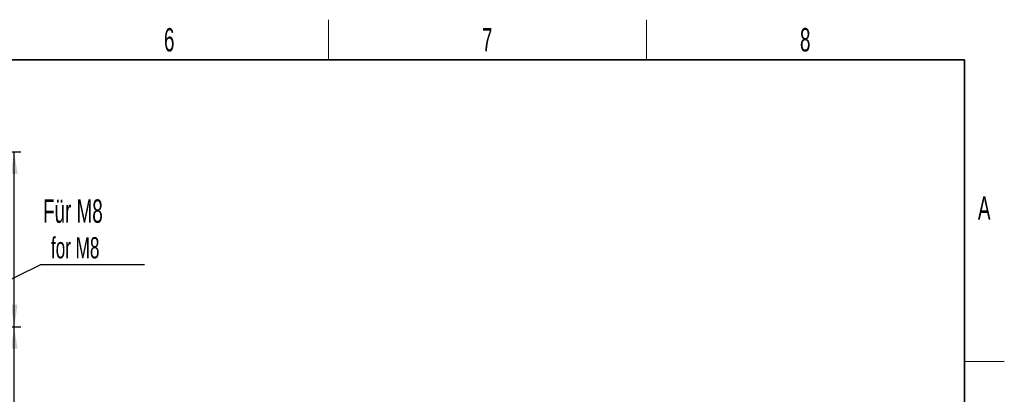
# Paper-space layout 'Blatt2' of a CAD drawing. Header units: millimetres. Extents: x 5 to 418, y 2 to 292.
# Tile 27 of 27: x 266 to 414, y 232 to 288. Entities that reach past the tile are written whole.
import ezdxf

# ---------------------------------------------------------------- set-up
doc = ezdxf.new("R2010")
doc.units = ezdxf.units.MM
doc.layers.add('SLD-0', color=7, linetype='Continuous')
doc.styles.add('SLDTEXTSTYLE0', font='TXT', dxfattribs={"width": 0.605})
doc.dimstyles.new('SLDDIMSTYLE0', dxfattribs={"dimtxt": 3.5, "dimasz": 3.302, "dimexe": 0, "dimexo": 0.0625, "dimgap": 0.875, "dimtad": 1, "dimlfac": 4, "dimrnd": 1e-09, "dimzin": 12, "dimdsep": 46, "dimtxsty": 'SLDTEXTSTYLE0', "dimsah": 1, "dimcen": 0.09, "dimadec": 0, "dimazin": 3, "dimtfac": 1, "dimtofl": 0, "dimtmove": 0, "dimatfit": 3, "dimfxl": 1, "dimfrac": 2, "dimtolj": 1, "dimtzin": 12, "dimarcsym": 0})
doc.dimstyles.new('SLDDIMSTYLE2', dxfattribs={"dimtxt": 0.18, "dimasz": 3.302, "dimexe": 0, "dimexo": 0.0625, "dimgap": 0, "dimtad": 0, "dimtih": 1, "dimtoh": 1, "dimdec": 0, "dimrnd": 1e-09, "dimzin": 0, "dimdsep": 46, "dimtxsty": 'Standard', "dimsah": 1, "dimcen": 0.09, "dimadec": 0, "dimazin": 0, "dimtfac": 3.302, "dimtdec": 0, "dimtofl": 0, "dimtmove": 0, "dimatfit": 3, "dimfxl": 1, "dimfrac": 2, "dimtolj": 1, "dimtzin": 0, "dimarcsym": 0})

# ---------------------------------------------------------------- blocks, each defined once
blk = doc.blocks.new('_D_17')
at = {"layer": 'SLD-0', "color": 7}
for p, q in [((252.92, 242.43), (266.33, 242.43)), ((265.33, 92.43), (265.33, 242.43)), ((252.92, 92.43), (266.33, 92.43))]:
    blk.add_line(p, q, dxfattribs=at)
for points in [[(265.33, 242.43), (264.83, 239.13), (265.84, 239.13)], [(265.33, 92.43), (265.84, 95.74), (264.83, 95.74)]]:
    blk.add_solid(points, dxfattribs=at)
at = {"layer": 'SLD-0', "color": 7, "insert": (260.82, 163.42), "char_height": 3.5, "attachment_point": 1, "rotation": 90, "style": 'SLDTEXTSTYLE0'}
blk.add_mtext('600', dxfattribs=at)
blk = doc.blocks.new('_D_18')
at = {"layer": 'SLD-0', "color": 7}
for p, q in [((255.92, 268.68), (266.33, 268.68)), ((265.33, 242.43), (265.33, 268.68)), ((252.92, 242.43), (266.33, 242.43))]:
    blk.add_line(p, q, dxfattribs=at)
for points in [[(265.33, 268.68), (264.83, 265.38), (265.84, 265.38)], [(265.33, 242.43), (265.84, 245.74), (264.83, 245.74)]]:
    blk.add_solid(points, dxfattribs=at)
at = {"layer": 'SLD-0', "color": 7, "insert": (260.82, 251.55), "char_height": 3.5, "attachment_point": 1, "rotation": 90, "style": 'SLDTEXTSTYLE0'}
blk.add_mtext('105', dxfattribs=at)
blk = doc.blocks.new('SW_NOTE_0_11')
at = {"layer": 'SLD-0', "color": 0}
blk.add_line((15.64, 0), (0, 0), dxfattribs=at)
at = {"layer": 'SLD-0', "color": 0, "attachment_point": 1, "style": 'SLDTEXTSTYLE0'}
for s, insert, char_height in [('Für M8', (0.41, 9.83), 3.5), ('for M8', (1.6, 4.17), 3.175)]:
    blk.add_mtext(s, dxfattribs=dict(at, insert=insert, char_height=char_height))

psp = doc.layouts.new('Blatt2')

# ---------------------------------------------------------------- linework, layer by layer
at = {"layer": 'SLD-0', "lineweight": 18}
for p, q in [((312.5, 282.5), (312.5, 288.5)), ((360.25, 282.5), (360.25, 288.5)), ((408, 237.25), (414, 237.25))]:
    psp.add_line(p, q, dxfattribs=at)
at = {"layer": 'SLD-0', "lineweight": 35}
for p, q in [((408, 282.5), (26, 282.5)), ((408, 12), (408, 282.5))]:
    psp.add_line(p, q, dxfattribs=at)

# ---------------------------------------------------------------- block references
at = {"layer": 'SLD-0', "color": 7}
psp.add_blockref('SW_NOTE_0_11', (269.2479, 251.7104), dxfattribs=at)

# ---------------------------------------------------------------- texts
at = {"layer": 'SLD-0', "char_height": 3.5, "attachment_point": 2, "style": 'SLDTEXTSTYLE0'}
for s, insert in [('6', (288.6027, 287.243)), ('7', (336.3527, 287.243)), ('8', (384.1027, 287.243)), ('A', (410.9816, 262.0011))]:
    psp.add_mtext(s, dxfattribs=dict(at, insert=insert))

# ---------------------------------------------------------------- dimensions: what is measured, and where the dimension line sits
at = {"layer": 'SLD-0', "color": 7}
for base, p1, p2, picture, middle in [((265.3331, 268.6845), (252.9175, 242.4345), (255.9175, 268.6845), '_D_18', (265.3331, 255.5595)), ((265.3331, 242.4345), (252.9175, 92.4345), (252.9175, 242.4345), '_D_17', (265.3331, 167.4345))]:
    dim = psp.add_linear_dim(base=base, p1=p1, p2=p2, angle=90, dimstyle='SLDDIMSTYLE0', dxfattribs=at)
    dim.commit()
    dim.dimension.update_dxf_attribs({"geometry": picture, "text_midpoint": middle, "dimtype": 160})

# ---------------------------------------------------------------- leaders
psp.add_leader([(251.7923, 243.2733), (269.2479, 251.7104)], dimstyle='SLDDIMSTYLE2', dxfattribs=at)

doc.saveas('drawing.dxf')
